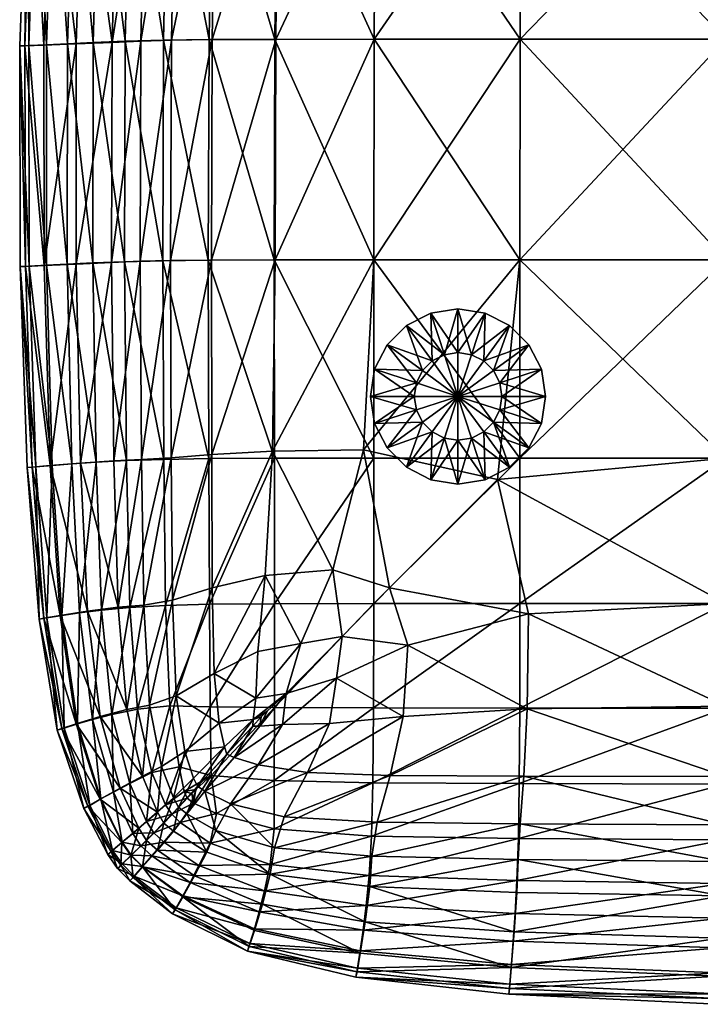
# Model space of a CAD drawing. Header units: centimetres. Extents: x -43.7 to 44.1, y -43.6 to 44.2.
# Tile 1 of 42: x -43.7 to -24.2, y -43.6 to -15.5. Entities that reach past the tile are written whole.
import ezdxf

# ---------------------------------------------------------------- set-up
doc = ezdxf.new("R2010")
doc.units = ezdxf.units.CM
doc.layers.get('0').update_dxf_attribs({"true_color": 0xc7c7c7})

msp = doc.modelspace()

# ---------------------------------------------------------------- meshes
at = {"color": 251, "true_color": 0x565656}
mesh = msp.add_polyface(dxfattribs=at)
corners = [(-38.984, -5.05, 4.376), (-39.213, -9.997, 4.221), (-40.065, -10.031, 4.877), (-40.197, -16.076, 4.815), (-41.021, -16.112, 6.303), (-40.867, -10.074, 6.353), (-39.788, -5.087, 5.006), (-39.324, -16.049, 4.148), (-38.074, -9.977, 3.618), (-37.898, -5.028, 3.81), (-36.167, -5.017, 3.321), (-36.291, -9.967, 3.087), (-38.161, -16.033, 3.532), (-36.352, -16.025, 2.988), (-33.507, -9.964, 2.649), (-33.544, -16.022, 2.536), (-33.431, -5.013, 2.923), (-36.188, -5.017, 44.331), (-36.313, -9.967, 44.962), (-33.507, -9.964, 45.96), (-33.544, -16.022, 46.282), (-36.375, -16.025, 45.238), (-39.189, -5.05, 41.821), (-39.433, -9.997, 42.196), (-38.162, -9.977, 43.703), (-38.251, -16.034, 43.929), (-37.98, -5.028, 43.202), (-42.894, -16.179, 33.382), (-42.691, -10.145, 33.356), (-43.186, -10.165, 28.843), (-42.696, -5.234, 28.82), (-42.932, -5.245, 23.595), (-43.437, -10.175, 23.603), (-43.399, -16.198, 28.854), (-39.55, -16.051, 42.371), (-40.504, -10.031, 40.456), (-40.197, -5.087, 40.19), (-41.024, -5.131, 38.327), (-41.39, -10.071, 38.503), (-40.647, -16.08, 40.584), (-42.23, -5.212, 33.303), (-42.106, -10.111, 36.356), (-42.293, -16.149, 36.408), (-41.557, -16.114, 38.589), (-41.687, -5.175, 36.252), (-41.858, -10.125, 9.412), (-42.758, -10.165, 13.59), (-42.283, -5.234, 13.61), (-41.45, -5.19, 9.471), (-42.041, -16.157, 9.383), (-43.289, -10.178, 18.419), (-42.786, -5.249, 18.422), (-42.966, -16.194, 13.58), (-43.508, -16.208, 18.417)]
mesh.append_faces([[corners[k] for k in face] for face in [(0, 1, 2), (3, 2, 1), (4, 5, 2), (6, 2, 5), (7, 1, 8), (9, 8, 1), (10, 11, 8), (12, 8, 11), (11, 13, 12), (14, 15, 13), (13, 11, 14), (16, 14, 11), (17, 18, 19), (20, 19, 18), (18, 21, 20), (22, 23, 24), (25, 24, 23), (24, 25, 21), (21, 18, 24), (26, 24, 18), (27, 28, 29), (30, 29, 28), (31, 32, 29), (33, 29, 32), (34, 23, 35), (36, 35, 23), (37, 38, 35), (39, 35, 38), (40, 28, 41), (42, 41, 28), (43, 38, 41), (44, 41, 38), (45, 46, 47), (5, 45, 48), (45, 5, 4), (46, 45, 49), (50, 32, 31), (31, 51, 50), (46, 50, 51), (50, 46, 52), (32, 50, 53)]], dxfattribs={"vtx2": -1, "color": 251})
mesh = msp.add_polyface(dxfattribs=at)
corners = [(-16.891, -16.045, 1.95), (-10.469, -16.113, 2.081), (-10.469, -22.361, 2.126), (-29.383, -16.022, 2.199), (-23.514, -16.022, 1.996), (-23.517, -22.316, 2.04), (-16.892, -22.327, 1.996), (-23.507, -9.964, 2.126), (-29.364, -9.964, 2.322), (-29.326, -5.013, 2.629), (-23.491, -5.013, 2.453), (-16.89, -9.995, 2.081), (-16.886, -5.047, 2.412), (-10.469, -10.087, 2.208), (-10.469, -5.149, 2.526), (-33.507, -9.964, 2.649), (-33.431, -5.013, 2.923), (-33.544, -16.022, 2.536), (-33.557, -22.316, 2.562), (-29.389, -22.316, 46.982), (-29.383, -16.022, 47.04), (-33.544, -16.022, 46.282), (-33.507, -9.964, 45.96), (-29.364, -9.964, 46.684), (-33.431, -5.013, 45.21), (-29.326, -5.013, 45.838), (-16.89, -9.965, 47.187), (-10.469, -9.969, 46.819), (-10.469, -5.019, 45.937), (-16.886, -5.015, 46.271), (-16.891, -16.022, 47.57), (-10.469, -16.022, 47.187), (-23.507, -9.964, 47.117), (-23.491, -5.013, 46.215), (-23.514, -16.022, 47.495), (-23.517, -22.316, 47.424), (-16.892, -22.312, 47.495), (-10.469, -22.302, 47.117)]
mesh.append_faces([[corners[k] for k in face] for face in [(0, 1, 2), (3, 4, 5), (4, 0, 6), (7, 8, 9), (9, 10, 7), (11, 7, 10), (10, 12, 11), (7, 11, 0), (0, 4, 7), (8, 7, 4), (4, 3, 8), (13, 11, 12), (12, 14, 13), (11, 13, 1), (1, 0, 11), (15, 16, 9), (9, 8, 15), (17, 15, 8), (8, 3, 17), (18, 17, 3), (19, 20, 21), (22, 21, 20), (20, 23, 22), (24, 22, 23), (23, 25, 24), (26, 27, 28), (28, 29, 26), (27, 26, 30), (30, 31, 27), (32, 26, 29), (29, 33, 32), (23, 32, 33), (33, 25, 23), (32, 23, 20), (20, 34, 32), (26, 32, 34), (34, 30, 26), (30, 34, 35), (34, 20, 19), (36, 37, 31), (31, 30, 36)]], dxfattribs={"vtx2": -1, "color": 251})
mesh = msp.add_polyface(dxfattribs=at)
corners = [(-39.213, -9.997, 4.221), (-39.324, -16.049, 4.148), (-40.197, -16.076, 4.815), (-40.065, -10.031, 4.877), (-41.021, -16.112, 6.303), (-40.223, -22.357, 4.8), (-39.353, -22.336, 4.138), (-41.04, -22.389, 6.287), (-42.959, -22.48, 13.575), (-42.966, -16.194, 13.58), (-42.041, -16.157, 9.383), (-42.047, -22.436, 9.373), (-38.161, -16.033, 3.532), (-38.186, -22.324, 3.533), (-36.352, -16.025, 2.988), (-36.372, -22.318, 3.001), (-38.074, -9.977, 3.618), (-33.544, -16.022, 2.536), (-33.557, -22.316, 2.562), (-33.557, -22.316, 46.244), (-33.544, -16.022, 46.282), (-36.375, -16.025, 45.238), (-36.394, -22.319, 45.225), (-39.433, -9.997, 42.196), (-39.55, -16.051, 42.371), (-38.251, -16.034, 43.929), (-38.276, -22.327, 43.938), (-39.576, -22.343, 42.397), (-42.889, -22.471, 33.39), (-42.894, -16.179, 33.382), (-43.399, -16.198, 28.854), (-43.387, -22.495, 28.856), (-43.655, -16.207, 23.606), (-43.186, -10.165, 28.843), (-43.437, -10.175, 23.603), (-40.647, -16.08, 40.584), (-40.669, -22.371, 40.614), (-41.557, -16.114, 38.589), (-40.504, -10.031, 40.456), (-41.39, -10.071, 38.503), (-42.691, -10.145, 33.356), (-42.293, -16.149, 36.408), (-42.106, -10.111, 36.356), (-42.297, -22.439, 36.425), (-41.571, -22.405, 38.615), (-41.858, -10.125, 9.412), (-42.758, -10.165, 13.59), (-43.508, -16.208, 18.417), (-43.289, -10.178, 18.419), (-43.493, -22.503, 18.415)]
mesh.append_faces([[corners[k] for k in face] for face in [(0, 1, 2), (3, 2, 4), (5, 2, 1), (1, 6, 5), (2, 5, 7), (7, 4, 2), (8, 9, 10), (11, 10, 4), (12, 13, 6), (6, 1, 12), (13, 12, 14), (14, 15, 13), (16, 12, 1), (17, 18, 15), (15, 14, 17), (19, 20, 21), (21, 22, 19), (23, 24, 25), (26, 25, 24), (24, 27, 26), (25, 26, 22), (22, 21, 25), (28, 29, 30), (31, 30, 32), (33, 30, 29), (34, 32, 30), (35, 36, 27), (27, 24, 35), (36, 35, 37), (38, 35, 24), (39, 37, 35), (40, 29, 41), (42, 41, 37), (43, 41, 29), (44, 37, 41), (4, 10, 45), (10, 9, 46), (9, 47, 48), (47, 32, 34), (32, 47, 49), (47, 9, 8)]], dxfattribs={"vtx2": -1, "color": 251})
mesh = msp.add_polyface(dxfattribs=at)
corners = [(-40.183, -28.008, 4.813), (-40.223, -22.357, 4.8), (-39.353, -22.336, 4.138), (-39.333, -27.962, 4.169), (-40.967, -28.045, 6.291), (-41.04, -22.389, 6.287), (-42.047, -22.436, 9.373), (-41.923, -28.112, 9.372), (-42.787, -28.182, 13.573), (-42.959, -22.48, 13.575), (-42.041, -16.157, 9.383), (-41.021, -16.112, 6.303), (-38.186, -22.324, 3.533), (-38.178, -27.866, 3.591), (-36.372, -22.318, 3.001), (-36.443, -27.773, 3.097), (-33.557, -22.316, 2.562), (-33.848, -27.733, 2.708), (-33.557, -27.972, 45.92), (-33.557, -22.316, 46.244), (-36.394, -22.319, 45.225), (-36.391, -27.976, 44.99), (-38.264, -27.986, 43.791), (-38.276, -22.327, 43.938), (-39.576, -22.343, 42.397), (-39.546, -28.008, 42.323), (-42.725, -28.179, 33.388), (-42.889, -22.471, 33.39), (-43.387, -22.495, 28.856), (-43.399, -16.198, 28.854), (-43.655, -16.207, 23.606), (-43.639, -22.507, 23.604), (-43.198, -28.219, 28.852), (-40.669, -22.371, 40.614), (-40.61, -28.043, 40.584), (-41.557, -16.114, 38.589), (-41.571, -22.405, 38.615), (-41.476, -28.087, 38.607), (-42.894, -16.179, 33.382), (-42.297, -22.439, 36.425), (-42.166, -28.134, 36.424), (-42.293, -16.149, 36.408), (-43.493, -22.503, 18.415), (-43.297, -28.226, 18.41), (-43.508, -16.208, 18.417)]
mesh.append_faces([[corners[k] for k in face] for face in [(0, 1, 2), (2, 3, 0), (1, 0, 4), (4, 5, 1), (6, 7, 8), (8, 9, 6), (10, 6, 9), (11, 5, 6), (7, 6, 5), (5, 4, 7), (12, 13, 3), (3, 2, 12), (13, 12, 14), (14, 15, 13), (16, 17, 15), (15, 14, 16), (18, 19, 20), (20, 21, 18), (22, 23, 24), (24, 25, 22), (23, 22, 21), (21, 20, 23), (26, 27, 28), (29, 28, 27), (30, 31, 28), (32, 28, 31), (33, 34, 25), (25, 24, 33), (35, 36, 33), (34, 33, 36), (36, 37, 34), (38, 27, 39), (40, 39, 27), (27, 26, 40), (39, 40, 37), (37, 36, 39), (41, 39, 36), (42, 9, 8), (31, 42, 43), (42, 31, 30), (9, 42, 44)]], dxfattribs={"vtx2": -1, "color": 251})
mesh = msp.add_polyface(dxfattribs=at)
corners = [(-33.557, -32.119, 45.379), (-29.389, -32.119, 45.92), (-29.389, -27.972, 46.584), (-33.557, -27.972, 45.92), (-16.892, -22.327, 1.996), (-10.469, -22.361, 2.126), (-10.469, -27.961, 2.322), (-16.892, -27.969, 2.199), (-16.891, -16.045, 1.95), (-23.517, -22.316, 2.04), (-23.517, -27.972, 2.236), (-29.389, -22.316, 2.236), (-30.023, -28.58, 2.43), (-29.383, -16.022, 2.199), (-23.514, -16.022, 1.996), (-16.892, -32.098, 46.282), (-10.469, -32.036, 45.96), (-10.469, -27.932, 46.684), (-16.892, -27.962, 47.04), (-23.517, -32.119, 46.244), (-23.517, -27.972, 46.982), (-33.557, -22.316, 2.562), (-33.848, -27.733, 2.708), (-33.557, -22.316, 46.244), (-29.389, -22.316, 46.982), (-33.544, -16.022, 46.282), (-23.517, -32.119, 2.562), (-29.146, -32.417, 2.707), (-16.892, -32.101, 2.536), (-10.469, -32.048, 2.649), (-23.517, -22.316, 47.424), (-16.892, -22.312, 47.495), (-16.891, -16.022, 47.57), (-23.514, -16.022, 47.495), (-10.469, -22.302, 47.117), (-33.111, -31.673, 2.838), (-34.721, -31.162, 2.952)]
mesh.append_faces([[corners[k] for k in face] for face in [(0, 1, 2), (2, 3, 0), (4, 5, 6), (6, 7, 4), (5, 4, 8), (9, 4, 7), (7, 10, 9), (11, 9, 10), (10, 12, 11), (9, 11, 13), (4, 9, 14), (15, 16, 17), (17, 18, 15), (19, 15, 18), (18, 20, 19), (1, 19, 20), (20, 2, 1), (13, 11, 21), (22, 21, 11), (11, 12, 22), (23, 3, 2), (2, 24, 23), (25, 23, 24), (26, 27, 12), (12, 10, 26), (28, 26, 10), (10, 7, 28), (29, 28, 7), (7, 6, 29), (30, 24, 2), (2, 20, 30), (31, 30, 20), (20, 18, 31), (30, 31, 32), (24, 30, 33), (34, 31, 18), (18, 17, 34), (35, 12, 27), (35, 36, 22), (22, 12, 35)]], dxfattribs={"vtx2": -1, "color": 251})
mesh = msp.add_polyface(dxfattribs=at)
corners = [(-36.386, -32.125, 44.596), (-33.557, -32.119, 45.379), (-33.557, -27.972, 45.92), (-36.391, -27.976, 44.99), (-38.244, -32.142, 43.545), (-38.264, -27.986, 43.791), (-39.497, -32.177, 42.2), (-39.546, -28.008, 42.323), (-42.969, -32.541, 18.403), (-43.103, -32.569, 23.589), (-43.438, -28.24, 23.598), (-43.297, -28.226, 18.41), (-42.5, -32.459, 13.57), (-42.787, -28.182, 13.573), (-40.512, -32.235, 40.535), (-40.61, -28.043, 40.584), (-41.319, -32.306, 38.595), (-41.476, -28.087, 38.607), (-41.947, -32.383, 36.423), (-42.166, -28.134, 36.424), (-42.451, -32.46, 33.385), (-42.725, -28.179, 33.388), (-43.387, -22.495, 28.856), (-43.198, -28.219, 28.852), (-43.639, -22.507, 23.604), (-40.117, -32.163, 4.835), (-40.183, -28.008, 4.813), (-39.333, -27.962, 4.169), (-39.3, -32.028, 4.219), (-40.846, -32.22, 6.296), (-40.967, -28.045, 6.291), (-41.717, -32.335, 9.371), (-41.923, -28.112, 9.372), (-42.884, -32.532, 28.845), (-43.493, -22.503, 18.415), (-38.178, -27.866, 3.591), (-38.165, -31.675, 3.679), (-36.443, -27.773, 3.097), (-36.658, -31.317, 3.246), (-34.721, -31.162, 2.952), (-33.848, -27.733, 2.708)]
mesh.append_faces([[corners[k] for k in face] for face in [(0, 1, 2), (2, 3, 0), (4, 0, 3), (3, 5, 4), (6, 4, 5), (5, 7, 6), (8, 9, 10), (10, 11, 8), (12, 8, 11), (11, 13, 12), (14, 6, 7), (7, 15, 14), (16, 14, 15), (15, 17, 16), (18, 16, 17), (17, 19, 18), (20, 18, 19), (19, 21, 20), (22, 23, 21), (24, 10, 23), (25, 26, 27), (27, 28, 25), (26, 25, 29), (29, 30, 26), (31, 12, 13), (13, 32, 31), (29, 31, 32), (32, 30, 29), (33, 20, 21), (21, 23, 33), (9, 33, 23), (23, 10, 9), (13, 11, 34), (11, 10, 24), (35, 36, 28), (28, 27, 35), (36, 35, 37), (37, 38, 36), (39, 38, 37), (37, 40, 39)]], dxfattribs={"vtx2": -1, "color": 251})
at = {"color": 81, "true_color": 0x99e499}
mesh = msp.add_polyface(dxfattribs=at)
corners = [(-31.153, -26.21), (-31.539, -25.021), (-31.153, -24.96), (-31.887, -25.199), (-32.164, -25.475), (-32.341, -25.824), (-32.403, -26.21), (-31.925, -23.832), (-31.153, -23.71), (-32.622, -24.187), (-33.175, -24.74), (-33.53, -25.437), (-33.653, -26.21), (-31.925, -23.832, 3.563), (-31.153, -23.71, 3.563), (-32.622, -24.187, 3.563), (-33.175, -24.74, 3.563), (-33.53, -25.437, 3.563), (-33.653, -26.21, 3.563), (-31.539, -25.021, 3.563), (-31.153, -24.96, 3.563), (-31.887, -25.199, 3.563), (-32.164, -25.475, 3.563), (-32.341, -25.824, 3.563), (-32.403, -26.21, 3.563), (-31.153, -26.21, 3.563)]
mesh.append_faces([[corners[k] for k in face] for face in [(0, 1, 2), (0, 3, 1), (0, 4, 3), (0, 5, 4), (0, 6, 5), (25, 20, 19), (25, 19, 21), (25, 21, 22), (25, 22, 23), (25, 23, 24)]], dxfattribs={"color": 81})
mesh.append_faces([[corners[k] for k in face] for face in [(2, 1, 7), (7, 8, 2), (1, 3, 9), (9, 7, 1), (3, 4, 10), (10, 9, 3), (4, 5, 11), (11, 10, 4), (5, 6, 12), (12, 11, 5), (8, 7, 13), (13, 14, 8), (7, 9, 15), (15, 13, 7), (9, 10, 16), (16, 15, 9), (10, 11, 17), (17, 16, 10), (11, 12, 18), (18, 17, 11), (14, 13, 19), (19, 20, 14), (13, 15, 21), (21, 19, 13), (15, 16, 22), (22, 21, 15), (16, 17, 23), (23, 22, 16), (17, 18, 24), (24, 23, 17)]], dxfattribs={"vtx2": -1, "color": 81})
mesh = msp.add_polyface(dxfattribs=at)
corners = [(-31.153, -26.21), (-29.964, -25.824), (-29.903, -26.21), (-30.141, -25.475), (-30.418, -25.199), (-30.766, -25.021), (-31.153, -24.96), (-28.775, -25.437), (-28.653, -26.21), (-29.13, -24.74), (-29.683, -24.187), (-30.38, -23.832), (-31.153, -23.71), (-28.775, -25.437, 3.563), (-28.653, -26.21, 3.563), (-29.13, -24.74, 3.563), (-29.683, -24.187, 3.563), (-30.38, -23.832, 3.563), (-31.153, -23.71, 3.563), (-29.964, -25.824, 3.563), (-29.903, -26.21, 3.563), (-30.141, -25.475, 3.563), (-30.418, -25.199, 3.563), (-30.766, -25.021, 3.563), (-31.153, -24.96, 3.563), (-31.153, -26.21, 3.563)]
mesh.append_faces([[corners[k] for k in face] for face in [(0, 1, 2), (0, 3, 1), (0, 4, 3), (0, 5, 4), (0, 6, 5), (25, 20, 19), (25, 19, 21), (25, 21, 22), (25, 22, 23), (25, 23, 24)]], dxfattribs={"color": 81})
mesh.append_faces([[corners[k] for k in face] for face in [(2, 1, 7), (7, 8, 2), (1, 3, 9), (9, 7, 1), (3, 4, 10), (10, 9, 3), (4, 5, 11), (11, 10, 4), (5, 6, 12), (12, 11, 5), (8, 7, 13), (13, 14, 8), (7, 9, 15), (15, 13, 7), (9, 10, 16), (16, 15, 9), (10, 11, 17), (17, 16, 10), (11, 12, 18), (18, 17, 11), (14, 13, 19), (19, 20, 14), (13, 15, 21), (21, 19, 13), (15, 16, 22), (22, 21, 15), (16, 17, 23), (23, 22, 16), (17, 18, 24), (24, 23, 17)]], dxfattribs={"vtx2": -1, "color": 81})
mesh = msp.add_polyface(dxfattribs=at)
corners = [(-31.153, -26.21), (-32.341, -26.596), (-32.403, -26.21), (-32.164, -26.945), (-31.887, -27.221), (-31.539, -27.399), (-31.153, -27.46), (-33.53, -26.982), (-33.653, -26.21), (-33.175, -27.679), (-32.622, -28.232), (-31.925, -28.587), (-31.153, -28.71), (-33.53, -26.982, 3.563), (-33.653, -26.21, 3.563), (-33.175, -27.679, 3.563), (-32.622, -28.232, 3.563), (-31.925, -28.587, 3.563), (-31.153, -28.71, 3.563), (-32.341, -26.596, 3.563), (-32.403, -26.21, 3.563), (-32.164, -26.945, 3.563), (-31.887, -27.221, 3.563), (-31.539, -27.399, 3.563), (-31.153, -27.46, 3.563), (-31.153, -26.21, 3.563)]
mesh.append_faces([[corners[k] for k in face] for face in [(0, 1, 2), (0, 3, 1), (0, 4, 3), (0, 5, 4), (0, 6, 5), (25, 20, 19), (25, 19, 21), (25, 21, 22), (25, 22, 23), (25, 23, 24)]], dxfattribs={"color": 81})
mesh.append_faces([[corners[k] for k in face] for face in [(2, 1, 7), (7, 8, 2), (1, 3, 9), (9, 7, 1), (3, 4, 10), (10, 9, 3), (4, 5, 11), (11, 10, 4), (5, 6, 12), (12, 11, 5), (8, 7, 13), (13, 14, 8), (7, 9, 15), (15, 13, 7), (9, 10, 16), (16, 15, 9), (10, 11, 17), (17, 16, 10), (11, 12, 18), (18, 17, 11), (14, 13, 19), (19, 20, 14), (13, 15, 21), (21, 19, 13), (15, 16, 22), (22, 21, 15), (16, 17, 23), (23, 22, 16), (17, 18, 24), (24, 23, 17)]], dxfattribs={"vtx2": -1, "color": 81})
mesh = msp.add_polyface(dxfattribs=at)
corners = [(-31.153, -26.21), (-30.766, -27.399), (-31.153, -27.46), (-30.418, -27.221), (-30.141, -26.945), (-29.964, -26.596), (-29.903, -26.21), (-30.38, -28.587), (-31.153, -28.71), (-29.683, -28.232), (-29.13, -27.679), (-28.775, -26.982), (-28.653, -26.21), (-30.38, -28.587, 3.563), (-31.153, -28.71, 3.563), (-29.683, -28.232, 3.563), (-29.13, -27.679, 3.563), (-28.775, -26.982, 3.563), (-28.653, -26.21, 3.563), (-30.766, -27.399, 3.563), (-31.153, -27.46, 3.563), (-30.418, -27.221, 3.563), (-30.141, -26.945, 3.563), (-29.964, -26.596, 3.563), (-29.903, -26.21, 3.563), (-31.153, -26.21, 3.563)]
mesh.append_faces([[corners[k] for k in face] for face in [(0, 1, 2), (0, 3, 1), (0, 4, 3), (0, 5, 4), (0, 6, 5), (25, 20, 19), (25, 19, 21), (25, 21, 22), (25, 22, 23), (25, 23, 24)]], dxfattribs={"color": 81})
mesh.append_faces([[corners[k] for k in face] for face in [(2, 1, 7), (7, 8, 2), (1, 3, 9), (9, 7, 1), (3, 4, 10), (10, 9, 3), (4, 5, 11), (11, 10, 4), (5, 6, 12), (12, 11, 5), (8, 7, 13), (13, 14, 8), (7, 9, 15), (15, 13, 7), (9, 10, 16), (16, 15, 9), (10, 11, 17), (17, 16, 10), (11, 12, 18), (18, 17, 11), (14, 13, 19), (19, 20, 14), (13, 15, 21), (21, 19, 13), (15, 16, 22), (22, 21, 15), (16, 17, 23), (23, 22, 16), (17, 18, 24), (24, 23, 17)]], dxfattribs={"vtx2": -1, "color": 81})
at = {"color": 251, "true_color": 0x565656}
mesh = msp.add_polyface(dxfattribs=at)
corners = [(-36.852, -36.725, 3.884), (-36.16, -35.572, 3.573), (-34.815, -35.544, 3.411), (-37.539, -36.508, 3.988), (-36.806, -35.616, 3.722), (-35.449, -36.941, 3.779), (-32.717, -35.34, 3.243), (-36.387, -35.082, 43.943), (-38.22, -35.065, 43.067), (-38.194, -37.025, 42.222), (-33.563, -35.093, 44.55), (-36.4, -37.163, 42.928), (-33.557, -32.119, 45.379), (-36.386, -32.125, 44.596), (-39.371, -35.038, 41.957), (-38.244, -32.142, 43.545), (-37.963, -35.531, 3.887), (-38.943, -36.34, 4.331), (-39.191, -34.749, 4.276), (-38.107, -34.111, 3.782), (-36.917, -34.822, 3.576), (-36.866, -33.487, 3.417), (-36.995, -35.428, 3.723), (-37.817, -36.21, 3.988), (-38.165, -31.675, 3.679), (-36.658, -31.317, 3.246), (-34.721, -31.162, 2.952), (-33.111, -31.673, 2.838), (-34.458, -33.064, 3.083), (-35.637, -33.261, 3.217), (-36.056, -34.688, 3.426), (-36.594, -35.194, 3.617), (-34.623, -34.25, 3.214), (-37.009, -35.619, 3.83), (-37.009, -35.619, 3.83), (-37.749, -36.42, 4.084), (-36.766, -35.355, 3.724), (-37.194, -35.821, 3.919)]
mesh.append_faces([[corners[k] for k in face] for face in [(0, 1, 2), (3, 4, 1), (5, 2, 6), (7, 8, 9), (10, 7, 11), (12, 13, 7), (7, 10, 12), (14, 8, 15), (13, 15, 8), (8, 7, 13), (16, 17, 18), (18, 19, 16), (20, 16, 19), (19, 21, 20), (16, 20, 22), (22, 23, 16), (24, 19, 18), (19, 24, 25), (25, 21, 19), (26, 27, 28), (28, 29, 26), (25, 26, 29), (29, 21, 25), (30, 31, 22), (22, 20, 30), (29, 30, 20), (20, 21, 29), (30, 29, 28), (28, 32, 30), (1, 30, 32), (32, 2, 1), (30, 1, 4), (4, 31, 30), (33, 4, 3), (22, 34, 35), (36, 31, 4), (4, 33, 36), (34, 36, 33), (33, 37, 34), (36, 34, 22), (22, 31, 36)]], dxfattribs={"vtx2": -1, "color": 251})
mesh = msp.add_polyface(dxfattribs=at)
corners = [(-38.22, -35.065, 43.067), (-39.371, -35.038, 41.957), (-39.11, -36.78, 41.523), (-38.244, -32.142, 43.545), (-39.497, -32.177, 42.2), (-42.582, -35.734, 23.578), (-42.458, -35.686, 18.396), (-41.712, -37.901, 18.39), (-42.042, -35.55, 13.567), (-41.357, -37.697, 13.565), (-42.969, -32.541, 18.403), (-42.5, -32.459, 13.57), (-43.103, -32.569, 23.589), (-41.024, -35.288, 38.57), (-41.574, -35.425, 36.422), (-40.979, -37.5, 36.421), (-42.009, -35.552, 33.382), (-41.339, -37.695, 33.379), (-39.89, -36.937, 40.258), (-40.298, -35.136, 40.436), (-40.517, -37.258, 38.525), (-40.512, -32.235, 40.535), (-41.319, -32.306, 38.595), (-41.947, -32.383, 36.423), (-42.451, -32.46, 33.385), (-39.95, -35.019, 4.86), (-40.117, -32.163, 4.835), (-39.3, -32.028, 4.219), (-39.191, -34.749, 4.276), (-40.601, -35.143, 6.302), (-40.846, -32.22, 6.296), (-39.607, -36.771, 4.883), (-38.943, -36.34, 4.331), (-40.155, -37.045, 6.308), (-41.361, -35.345, 9.37), (-40.788, -37.383, 9.369), (-41.717, -32.335, 9.371), (-42.389, -35.672, 28.837), (-41.659, -37.877, 28.831), (-42.884, -32.532, 28.845), (-38.165, -31.675, 3.679)]
mesh.append_faces([[corners[k] for k in face] for face in [(0, 1, 2), (3, 4, 1), (5, 6, 7), (6, 8, 9), (10, 11, 8), (8, 6, 10), (12, 10, 6), (6, 5, 12), (13, 14, 15), (14, 16, 17), (18, 2, 1), (1, 19, 18), (19, 13, 20), (21, 22, 13), (13, 19, 21), (4, 21, 19), (19, 1, 4), (23, 24, 16), (16, 14, 23), (22, 23, 14), (14, 13, 22), (25, 26, 27), (27, 28, 25), (26, 25, 29), (29, 30, 26), (31, 25, 28), (28, 32, 31), (25, 31, 33), (33, 29, 25), (8, 34, 35), (34, 29, 33), (36, 30, 29), (29, 34, 36), (11, 36, 34), (34, 8, 11), (16, 37, 38), (39, 12, 5), (5, 37, 39), (24, 39, 37), (37, 16, 24), (28, 27, 40)]], dxfattribs={"vtx2": -1, "color": 251})
mesh = msp.add_polyface(dxfattribs=at)
corners = [(-33.088, -37.027, 3.677), (-32.717, -35.34, 3.243), (-29.181, -35.121, 3.096), (-33.463, -38.361, 4.218), (-29.278, -37.046, 3.59), (-29.381, -38.407, 4.169), (-35.449, -36.941, 3.779), (-29.406, -37.258, 43.606), (-33.583, -37.231, 43.36), (-33.622, -38.753, 41.922), (-29.431, -38.823, 42.045), (-29.393, -35.1, 44.943), (-33.563, -35.093, 44.55), (-29.389, -32.119, 45.92), (-33.557, -32.119, 45.379), (-33.802, -41.198, 9.372), (-29.554, -41.489, 9.373), (-29.634, -42.506, 13.575), (-33.941, -42.097, 13.572), (-33.672, -40.189, 6.296), (-29.476, -40.359, 6.291), (-34.023, -42.525, 28.848), (-29.675, -42.977, 28.855), (-29.629, -42.417, 33.39), (-33.942, -42.027, 33.386), (-34.065, -42.778, 23.593), (-29.699, -43.262, 23.603), (-33.688, -39.881, 40.35), (-29.472, -40.021, 40.399), (-33.769, -40.737, 38.548), (-29.523, -40.961, 38.561), (-29.577, -41.752, 36.425), (-33.855, -41.441, 36.424), (-33.608, -39.33, 4.835), (-29.432, -39.421, 4.813), (-34.033, -42.63, 18.406), (-29.684, -43.101, 18.414), (-32.584, -33.31, 2.949), (-34.623, -34.25, 3.214), (-34.458, -33.064, 3.083), (-33.111, -31.673, 2.838), (-29.146, -32.417, 2.707), (-34.815, -35.544, 3.411)]
mesh.append_faces([[corners[k] for k in face] for face in [(0, 1, 2), (3, 0, 4), (4, 5, 3), (1, 0, 6), (7, 8, 9), (9, 10, 7), (8, 7, 11), (11, 12, 8), (13, 14, 12), (12, 11, 13), (15, 16, 17), (17, 18, 15), (16, 15, 19), (19, 20, 16), (21, 22, 23), (23, 24, 21), (22, 21, 25), (25, 26, 22), (27, 28, 10), (10, 9, 27), (28, 27, 29), (29, 30, 28), (31, 32, 24), (24, 23, 31), (32, 31, 30), (30, 29, 32), (33, 3, 5), (5, 34, 33), (19, 33, 34), (34, 20, 19), (35, 18, 17), (17, 36, 35), (25, 35, 36), (36, 26, 25), (37, 38, 39), (39, 40, 37), (41, 37, 40), (2, 1, 37), (38, 37, 1), (1, 42, 38)]], dxfattribs={"vtx2": -1, "color": 251})
mesh = msp.add_polyface(dxfattribs=at)
corners = [(-29.181, -35.121, 3.096), (-29.278, -37.046, 3.59), (-33.088, -37.027, 3.677), (-29.675, -42.977, 28.855), (-23.736, -43.249, 28.86), (-23.707, -42.652, 33.392), (-29.629, -42.417, 33.39), (-29.699, -43.262, 23.603), (-23.751, -43.552, 23.609), (-17.119, -43.263, 28.858), (-29.472, -40.021, 40.399), (-23.585, -40.104, 40.428), (-23.551, -38.865, 42.119), (-29.431, -38.823, 42.045), (-29.523, -40.961, 38.561), (-23.626, -41.095, 38.568), (-23.669, -41.939, 36.425), (-29.577, -41.752, 36.425), (-23.53, -37.275, 43.753), (-29.406, -37.258, 43.606), (-23.52, -35.104, 45.179), (-29.393, -35.1, 44.943), (-23.517, -32.119, 46.244), (-29.389, -32.119, 45.92), (-23.569, -39.477, 4.8), (-29.432, -39.421, 4.813), (-29.381, -38.407, 4.169), (-23.543, -38.435, 4.138), (-23.609, -40.46, 6.288), (-29.476, -40.359, 6.291), (-23.527, -37.057, 3.533), (-23.519, -35.049, 3.001), (-29.146, -32.417, 2.707), (-23.517, -32.119, 2.562), (-23.667, -41.664, 9.373), (-23.72, -42.751, 13.577), (-29.634, -42.506, 13.575), (-29.554, -41.489, 9.373), (-23.747, -43.383, 18.419), (-29.684, -43.101, 18.414), (-17.114, -42.757, 13.581), (-17.133, -43.401, 18.421), (-32.584, -33.31, 2.949)]
mesh.append_faces([[corners[k] for k in face] for face in [(0, 1, 2), (3, 4, 5), (5, 6, 3), (4, 3, 7), (7, 8, 4), (9, 4, 8), (10, 11, 12), (12, 13, 10), (11, 10, 14), (14, 15, 11), (16, 17, 6), (6, 5, 16), (17, 16, 15), (15, 14, 17), (18, 19, 13), (13, 12, 18), (19, 18, 20), (20, 21, 19), (22, 23, 21), (21, 20, 22), (24, 25, 26), (26, 27, 24), (25, 24, 28), (28, 29, 25), (1, 30, 27), (27, 26, 1), (30, 1, 0), (0, 31, 30), (32, 33, 31), (31, 0, 32), (34, 35, 36), (36, 37, 34), (28, 34, 37), (37, 29, 28), (38, 8, 7), (7, 39, 38), (35, 38, 39), (39, 36, 35), (38, 35, 40), (8, 38, 41), (42, 32, 0)]], dxfattribs={"vtx2": -1, "color": 251})
mesh = msp.add_polyface(dxfattribs=at)
corners = [(-34.815, -35.544, 3.411), (-35.449, -36.941, 3.779), (-36.852, -36.725, 3.884), (-37.646, -37.835, 4.331), (-36.11, -38.202, 4.275), (-38.372, -37.474, 4.393), (-37.539, -36.508, 3.988), (-36.16, -35.572, 3.573), (-33.088, -37.027, 3.677), (-33.463, -38.361, 4.218), (-38.194, -37.025, 42.222), (-38.628, -37.428, 41.575), (-38.697, -37.811, 41.12), (-38.04, -38.109, 41.407), (-36.4, -37.163, 42.928), (-36.4, -38.551, 41.719), (-36.387, -35.082, 43.943), (-39.11, -36.78, 41.523), (-38.22, -35.065, 43.067), (-38.965, -37.479, 41.149), (-33.583, -37.231, 43.36), (-33.563, -35.093, 44.55), (-38.058, -38.595, 4.883), (-38.943, -36.34, 4.331), (-37.963, -35.531, 3.887), (-37.817, -36.21, 3.988), (-38.696, -37.1, 4.393), (-37.749, -36.42, 4.084), (-38.588, -37.332, 4.47), (-37.736, -36.408, 4.13), (-38.569, -37.316, 4.511), (-37.194, -35.821, 3.919), (-37.009, -35.619, 3.83), (-38.743, -37.537, 41.339), (-38.875, -37.676, 40.997), (-38.588, -37.332, 4.47), (-39.098, -37.905, 5.008), (-39.124, -37.927, 4.974), (-38.883, -38.116, 4.917), (-37.749, -36.42, 4.084), (-36.995, -35.428, 3.723), (-37.009, -35.619, 3.83)]
mesh.append_faces([[corners[k] for k in face] for face in [(0, 1, 2), (3, 2, 1), (1, 4, 3), (2, 3, 5), (5, 6, 2), (7, 2, 6), (8, 9, 4), (4, 1, 8), (10, 11, 12), (12, 13, 10), (14, 10, 13), (13, 15, 14), (10, 14, 16), (17, 10, 18), (10, 17, 19), (19, 11, 10), (20, 14, 15), (14, 20, 21), (5, 3, 22), (23, 24, 25), (25, 26, 23), (27, 6, 5), (5, 28, 27), (29, 27, 28), (28, 30, 29), (27, 29, 31), (31, 32, 27), (6, 27, 32), (33, 11, 19), (33, 34, 12), (12, 11, 33), (35, 30, 36), (30, 28, 37), (28, 5, 38), (39, 25, 40), (29, 39, 41), (41, 31, 29), (39, 29, 30), (30, 35, 39), (25, 39, 35), (35, 26, 25)]], dxfattribs={"vtx2": -1, "color": 251})
mesh = msp.add_polyface(dxfattribs=at)
corners = [(-41.712, -37.901, 18.39), (-41.823, -37.97, 23.57), (-42.582, -35.734, 23.578), (-41.357, -37.697, 13.565), (-42.458, -35.686, 18.396), (-40.979, -37.5, 36.421), (-40.517, -37.258, 38.525), (-41.024, -35.288, 38.57), (-41.339, -37.695, 33.379), (-41.574, -35.425, 36.422), (-40.732, -38.931, 33.374), (-40.432, -38.677, 36.415), (-39.89, -36.937, 40.258), (-40.298, -35.136, 40.436), (-40.04, -38.341, 38.476), (-39.494, -37.862, 40.085), (-39.11, -36.78, 41.523), (-38.965, -37.479, 41.149), (-39.271, -37.66, 4.917), (-39.607, -36.771, 4.883), (-38.943, -36.34, 4.331), (-38.696, -37.1, 4.393), (-39.729, -38.075, 6.324), (-40.155, -37.045, 6.308), (-40.788, -37.383, 9.369), (-42.042, -35.55, 13.567), (-41.361, -35.345, 9.37), (-40.259, -38.532, 9.376), (-41.659, -37.877, 28.831), (-42.009, -35.552, 33.382), (-42.389, -35.672, 28.837), (-38.875, -37.676, 40.997), (-38.743, -37.537, 41.339), (-38.875, -37.676, 40.997), (-38.972, -37.78, 40.728), (-39.315, -38.131, 40), (-39.28, -38.101, 39.98), (-39.124, -37.927, 4.974), (-38.588, -37.332, 4.47), (-39.098, -37.905, 5.008), (-39.544, -38.382, 6.362), (-38.697, -37.811, 41.12), (-39.315, -38.131, 40), (-39.124, -37.927, 4.974), (-38.569, -37.316, 4.511), (-38.883, -38.116, 4.917), (-38.588, -37.332, 4.47)]
mesh.append_faces([[corners[k] for k in face] for face in [(0, 1, 2), (3, 0, 4), (5, 6, 7), (8, 5, 9), (5, 8, 10), (6, 5, 11), (6, 12, 13), (12, 6, 14), (14, 15, 12), (16, 12, 15), (15, 17, 16), (18, 19, 20), (20, 21, 18), (19, 18, 22), (22, 23, 19), (24, 3, 25), (23, 24, 26), (24, 23, 22), (22, 27, 24), (3, 24, 27), (28, 8, 29), (1, 28, 30), (30, 2, 1), (17, 31, 32), (33, 32, 31), (31, 34, 33), (35, 36, 34), (34, 31, 35), (15, 35, 31), (31, 17, 15), (37, 18, 21), (21, 38, 37), (39, 37, 38), (18, 37, 40), (40, 22, 18), (41, 33, 42), (36, 42, 33), (33, 34, 36), (43, 39, 44), (45, 43, 46)]], dxfattribs={"vtx2": -1, "color": 251})
mesh = msp.add_polyface(dxfattribs=at)
corners = [(-41.712, -37.901, 18.39), (-41.357, -37.697, 13.565), (-40.739, -38.937, 13.567), (-41.045, -39.197, 18.388), (-41.823, -37.97, 23.57), (-41.145, -39.283, 23.565), (-40.732, -38.931, 33.374), (-40.432, -38.677, 36.415), (-40.979, -37.5, 36.421), (-40.04, -38.341, 38.476), (-40.517, -37.258, 38.525), (-40.259, -38.532, 9.376), (-41.659, -37.877, 28.831), (-41.005, -39.163, 28.826), (-41.339, -37.695, 33.379), (-39.999, -38.845, 9.415), (-40.035, -38.875, 9.399), (-40.483, -39.308, 13.579), (-40.445, -39.277, 13.587), (-39.511, -38.355, 6.386), (-39.544, -38.382, 6.362), (-39.729, -39.159, 9.376), (-40.2, -39.027, 36.397), (-40.479, -39.3, 33.363), (-40.163, -38.996, 36.386), (-40.441, -39.268, 33.356), (-39.797, -38.631, 38.422), (-39.833, -38.661, 38.438), (-39.315, -38.131, 40), (-40.035, -38.875, 9.399), (-39.729, -38.075, 6.324), (-39.544, -38.382, 6.362), (-40.483, -39.308, 13.579), (-40.2, -39.027, 36.397), (-39.886, -39.321, 36.415), (-39.548, -38.925, 38.47), (-39.833, -38.661, 38.438), (-40.479, -39.3, 33.363), (-39.315, -38.131, 40)]
mesh.append_faces([[corners[k] for k in face] for face in [(0, 1, 2), (2, 3, 0), (4, 0, 3), (3, 5, 4), (6, 7, 8), (7, 9, 10), (11, 2, 1), (12, 4, 5), (5, 13, 12), (14, 12, 13), (13, 6, 14), (15, 16, 17), (17, 18, 15), (16, 15, 19), (19, 20, 16), (21, 16, 20), (22, 7, 6), (6, 23, 22), (24, 22, 23), (23, 25, 24), (22, 24, 26), (26, 27, 22), (7, 22, 27), (27, 9, 7), (9, 27, 28), (29, 11, 30), (30, 31, 29), (15, 29, 31), (31, 19, 15), (29, 15, 18), (18, 32, 29), (11, 29, 32), (32, 2, 11), (23, 6, 13), (33, 34, 35), (35, 36, 33), (24, 33, 36), (36, 26, 24), (33, 24, 25), (25, 37, 33), (26, 36, 38)]], dxfattribs={"vtx2": -1, "color": 251})
mesh = msp.add_polyface(dxfattribs=at)
corners = [(-36.4, -38.551, 41.719), (-33.622, -38.753, 41.922), (-33.583, -37.231, 43.36), (-38.668, -39.891, 9.369), (-38.321, -39.211, 6.308), (-36.514, -39.843, 6.302), (-36.732, -40.696, 9.37), (-36.958, -41.45, 13.568), (-39.001, -40.489, 13.565), (-33.802, -41.198, 9.372), (-33.941, -42.097, 13.572), (-33.672, -40.189, 6.296), (-37.092, -41.821, 28.839), (-34.023, -42.525, 28.848), (-33.942, -42.027, 33.386), (-36.961, -41.401, 33.383), (-37.16, -42.036, 23.581), (-34.065, -42.778, 23.593), (-39.194, -40.797, 28.832), (-36.512, -39.566, 40.274), (-33.688, -39.881, 40.35), (-36.673, -40.317, 38.529), (-33.769, -40.737, 38.548), (-33.855, -41.441, 36.424), (-36.822, -40.914, 36.422), (-33.608, -39.33, 4.835), (-36.386, -39.091, 4.86), (-33.463, -38.361, 4.218), (-36.11, -38.202, 4.275), (-34.033, -42.63, 18.406), (-37.108, -41.904, 18.398), (-39.219, -40.857, 18.391), (-39.002, -40.461, 33.38), (-38.796, -40.079, 36.421), (-38.226, -38.952, 40.165), (-38.547, -39.595, 38.502), (-38.04, -38.109, 41.407), (-38.058, -38.595, 4.883), (-37.646, -37.835, 4.331)]
mesh.append_faces([[corners[k] for k in face] for face in [(0, 1, 2), (3, 4, 5), (5, 6, 3), (6, 7, 8), (6, 9, 10), (10, 7, 6), (9, 6, 5), (5, 11, 9), (12, 13, 14), (14, 15, 12), (13, 12, 16), (16, 17, 13), (18, 12, 15), (19, 20, 1), (1, 0, 19), (20, 19, 21), (21, 22, 20), (23, 24, 15), (15, 14, 23), (24, 23, 22), (22, 21, 24), (25, 11, 5), (5, 26, 25), (27, 25, 26), (26, 28, 27), (29, 17, 16), (16, 30, 29), (10, 29, 30), (30, 7, 10), (8, 7, 30), (31, 30, 16), (32, 15, 24), (33, 24, 21), (19, 34, 35), (35, 21, 19), (34, 19, 0), (0, 36, 34), (26, 37, 38), (38, 28, 26), (37, 26, 5), (5, 4, 37)]], dxfattribs={"vtx2": -1, "color": 251})
mesh = msp.add_polyface(dxfattribs=at)
corners = [(-39.001, -40.489, 13.565), (-38.668, -39.891, 9.369), (-36.732, -40.696, 9.37), (-40.15, -39.635, 13.567), (-39.729, -39.159, 9.376), (-38.321, -39.211, 6.308), (-39.27, -38.616, 6.324), (-36.961, -41.401, 33.383), (-39.002, -40.461, 33.38), (-39.194, -40.797, 28.832), (-40.389, -39.893, 28.826), (-37.092, -41.821, 28.839), (-39.293, -40.97, 23.572), (-37.16, -42.036, 23.581), (-39.219, -40.857, 18.391), (-37.108, -41.904, 18.398), (-40.422, -39.936, 18.388), (-38.796, -40.079, 36.421), (-39.886, -39.321, 36.415), (-40.148, -39.622, 33.374), (-36.822, -40.914, 36.422), (-36.673, -40.317, 38.529), (-38.547, -39.595, 38.502), (-39.548, -38.925, 38.47), (-38.226, -38.952, 40.165), (-39.078, -38.366, 40.061), (-38.04, -38.109, 41.407), (-38.697, -37.811, 41.12), (-38.058, -38.595, 4.883), (-38.883, -38.116, 4.917), (-38.372, -37.474, 4.393), (-39.544, -38.382, 6.362), (-39.315, -38.131, 40), (-39.494, -37.862, 40.085), (-40.04, -38.341, 38.476), (-39.28, -38.101, 39.98), (-39.833, -38.661, 38.438), (-39.797, -38.631, 38.422), (-39.124, -37.927, 4.974), (-39.098, -37.905, 5.008), (-39.511, -38.355, 6.386), (-39.544, -38.382, 6.362), (-39.315, -38.131, 40), (-39.833, -38.661, 38.438), (-39.124, -37.927, 4.974)]
mesh.append_faces([[corners[k] for k in face] for face in [(0, 1, 2), (1, 0, 3), (3, 4, 1), (5, 1, 4), (4, 6, 5), (7, 8, 9), (10, 9, 8), (11, 9, 12), (12, 13, 11), (3, 0, 14), (15, 14, 0), (13, 12, 14), (16, 14, 12), (17, 18, 19), (19, 8, 17), (20, 17, 8), (21, 22, 17), (18, 17, 22), (22, 23, 18), (24, 25, 23), (23, 22, 24), (25, 24, 26), (26, 27, 25), (28, 29, 30), (29, 28, 5), (5, 6, 29), (31, 6, 4), (32, 33, 34), (35, 32, 36), (36, 37, 35), (38, 39, 40), (40, 41, 38), (42, 25, 27), (42, 35, 37), (25, 42, 43), (43, 23, 25), (44, 29, 6), (6, 31, 44), (39, 44, 31), (31, 40, 39)]], dxfattribs={"vtx2": -1, "color": 251})
mesh = msp.add_polyface(dxfattribs=at)
corners = [(-39.002, -40.461, 33.38), (-40.148, -39.622, 33.374), (-40.389, -39.893, 28.826), (-39.194, -40.797, 28.832), (-40.513, -40.033, 23.566), (-39.293, -40.97, 23.572), (-39.219, -40.857, 18.391), (-40.422, -39.936, 18.388), (-40.15, -39.635, 13.567), (-40.772, -39.586, 18.391), (-41.045, -39.197, 18.388), (-40.739, -38.937, 13.567), (-40.483, -39.308, 13.579), (-40.734, -39.555, 18.395), (-40.445, -39.277, 13.587), (-40.83, -39.646, 23.563), (-40.868, -39.678, 23.563), (-41.145, -39.283, 23.565), (-40.035, -38.875, 9.399), (-39.729, -39.159, 9.376), (-40.483, -39.308, 13.579), (-40.736, -39.549, 28.82), (-40.479, -39.3, 33.363), (-40.698, -39.518, 28.816), (-40.441, -39.268, 33.356), (-40.868, -39.678, 23.563), (-40.736, -39.549, 28.82), (-41.005, -39.163, 28.826), (-40.479, -39.3, 33.363), (-40.772, -39.586, 18.391), (-39.886, -39.321, 36.415), (-40.2, -39.027, 36.397)]
mesh.append_faces([[corners[k] for k in face] for face in [(0, 1, 2), (3, 2, 4), (4, 5, 3), (6, 7, 8), (5, 4, 7), (9, 10, 11), (11, 12, 9), (13, 9, 12), (12, 14, 13), (9, 13, 15), (15, 16, 9), (10, 9, 16), (16, 17, 10), (18, 19, 8), (8, 20, 18), (21, 2, 1), (1, 22, 21), (23, 21, 22), (22, 24, 23), (21, 23, 15), (15, 25, 21), (2, 21, 25), (25, 4, 2), (26, 27, 17), (17, 16, 26), (23, 26, 16), (16, 15, 23), (26, 23, 24), (24, 28, 26), (27, 26, 28), (29, 7, 4), (4, 25, 29), (13, 29, 25), (25, 15, 13), (29, 13, 14), (14, 20, 29), (7, 29, 20), (20, 8, 7), (30, 31, 22), (22, 1, 30)]], dxfattribs={"vtx2": -1, "color": 251})

doc.saveas('drawing.dxf')
